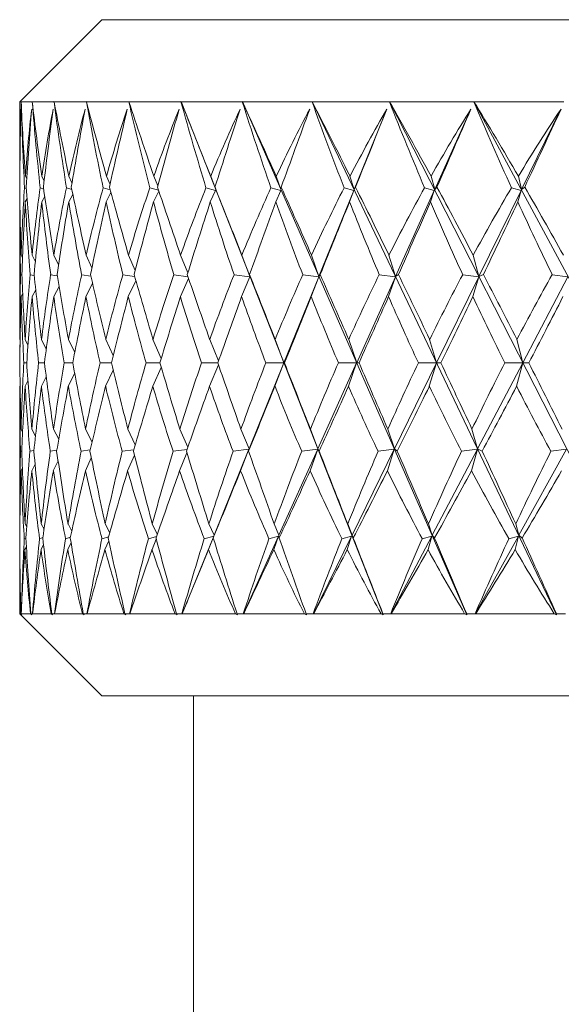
# Model space of a CAD drawing. Header units: inches. Extents: x 1 to 15.9, y 0.2 to 10.7.
# Tile 22 of 26: x 12.9 to 13.7, y 5.5 to 7. Entities that reach past the tile are written whole.
import ezdxf

# ---------------------------------------------------------------- set-up
doc = ezdxf.new("R2010")
doc.units = ezdxf.units.IN
doc.header["$MEASUREMENT"] = 0

msp = doc.modelspace()

# ---------------------------------------------------------------- linework, layer by layer
at = {"color": 7, "linetype": 'Continuous', "lineweight": 15}
for p, q in [((13.0325, 7.0209), (12.9075, 6.8959)), ((13.0325, 7.0209), (15.8125, 7.0209)), ((12.9075, 6.8959), (12.9075, 6.7867)), ((12.9075, 6.8959), (12.9097, 6.8959)), ((12.9098, 6.8961), (12.9097, 6.8959)), ((12.9097, 6.8959), (12.9098, 6.8961)), ((12.9097, 6.8959), (12.9265, 6.8959)), ((12.9265, 6.8959), (12.9266, 6.8961)), ((12.9266, 6.8961), (12.9266, 6.8959)), ((12.9266, 6.8959), (12.9597, 6.8959)), ((12.9597, 6.8959), (12.9599, 6.8961)), ((12.9599, 6.8961), (12.9598, 6.8959)), ((12.9598, 6.8959), (13.009, 6.8959)), ((13.009, 6.8959), (13.0091, 6.8961)), ((13.0091, 6.8961), (13.0091, 6.8959)), ((13.0091, 6.8959), (13.0737, 6.8959)), ((13.0737, 6.8959), (13.0738, 6.8961)), ((13.0738, 6.8961), (13.0739, 6.8959)), ((13.0739, 6.8959), (13.1532, 6.8959)), ((13.1532, 6.8959), (13.1534, 6.8961)), ((13.1534, 6.8961), (13.1534, 6.8959)), ((13.4615, 6.1145), (13.1534, 6.8961)), ((13.1534, 6.8959), (13.2467, 6.8959)), ((13.2467, 6.8959), (13.2468, 6.8961)), ((13.2468, 6.8961), (13.2469, 6.8959)), ((13.589, 6.1145), (13.2468, 6.8961)), ((13.2469, 6.8959), (13.353, 6.8959)), ((13.353, 6.8959), (13.3531, 6.8961)), ((13.3531, 6.8961), (13.3532, 6.8959)), ((13.7257, 6.1145), (13.3531, 6.8961)), ((13.3532, 6.8959), (13.471, 6.8959)), ((13.471, 6.8959), (13.4711, 6.8961)), ((13.4711, 6.8961), (13.4712, 6.8959)), ((13.8699, 6.1145), (13.4711, 6.8961)), ((13.4712, 6.8959), (13.5994, 6.8959)), ((13.5994, 6.8959), (13.5995, 6.8961)), ((13.5995, 6.8961), (13.5997, 6.8959)), ((14.0202, 6.1145), (13.5995, 6.8961)), ((13.5997, 6.8959), (13.7369, 6.8959)), ((13.467, 6.8847), (13.4172, 6.762)), ((13.5951, 6.8847), (13.5399, 6.762)), ((13.7323, 6.8847), (13.6722, 6.762)), ((12.9077, 6.7821), (12.9075, 6.7825)), ((12.9181, 6.7783), (12.9161, 6.7825)), ((12.9446, 6.775), (12.9412, 6.7825)), ((12.9871, 6.7723), (12.9825, 6.7825)), ((13.0451, 6.7698), (13.0396, 6.7825)), ((13.1179, 6.7676), (13.1119, 6.7825)), ((13.2063, 6.762), (13.1985, 6.7825)), ((13.3056, 6.762), (13.2985, 6.7825)), ((13.4172, 6.762), (13.4108, 6.7825)), ((13.5399, 6.762), (13.5343, 6.7825)), ((13.6722, 6.762), (13.6674, 6.7825)), ((13.2051, 6.7659), (13.2063, 6.762)), ((13.306, 6.7659), (13.3056, 6.762)), ((13.4192, 6.7659), (13.4172, 6.762)), ((13.5433, 6.7659), (13.5399, 6.762)), ((13.6771, 6.7659), (13.6722, 6.762)), ((12.9075, 6.7648), (12.9076, 6.7648)), ((12.9148, 6.7648), (12.9175, 6.7639)), ((12.9387, 6.7648), (12.944, 6.763)), ((12.9456, 6.7518), (12.941, 6.7435)), ((12.9788, 6.7648), (12.9868, 6.7623)), ((12.9883, 6.7548), (12.9822, 6.7435)), ((13.0347, 6.7648), (13.0454, 6.7616)), ((13.0465, 6.7575), (13.0392, 6.7435)), ((13.1058, 6.7648), (13.1191, 6.761)), ((13.1195, 6.7599), (13.1114, 6.7435)), ((13.1913, 6.7648), (13.2059, 6.7608)), ((13.2059, 6.7608), (13.1979, 6.7435)), ((13.2903, 6.7648), (13.3052, 6.7608)), ((13.3052, 6.7608), (13.2979, 6.7435)), ((13.4167, 6.7608), (13.3635, 6.6296)), ((13.4018, 6.7648), (13.4167, 6.7608)), ((13.4167, 6.7608), (13.4101, 6.7435)), ((13.5393, 6.7608), (13.4802, 6.6296)), ((13.5244, 6.7648), (13.5393, 6.7608)), ((13.5393, 6.7608), (13.5335, 6.7435)), ((13.6716, 6.7608), (13.6072, 6.6296)), ((13.6568, 6.7648), (13.6716, 6.7608)), ((13.6716, 6.7608), (13.6666, 6.7435)), ((12.9078, 6.744), (12.9075, 6.7435)), ((12.9075, 6.7401), (12.9075, 6.5343)), ((12.9187, 6.7483), (12.916, 6.7435)), ((12.9117, 6.6581), (12.9096, 6.6624)), ((12.9313, 6.6522), (12.9264, 6.6624)), ((12.9666, 6.6473), (12.9595, 6.6624)), ((13.0175, 6.643), (13.0087, 6.6624)), ((13.0834, 6.6391), (13.0733, 6.6624)), ((13.1637, 6.6355), (13.1527, 6.6624)), ((13.2584, 6.6296), (13.2461, 6.6624)), ((13.3635, 6.6296), (13.3523, 6.6624)), ((13.4802, 6.6296), (13.4702, 6.6624)), ((13.6072, 6.6296), (13.5986, 6.6624)), ((12.9087, 6.6325), (12.9108, 6.6321)), ((12.9235, 6.6325), (12.9295, 6.6314)), ((12.9546, 6.6325), (12.9647, 6.6308)), ((13.0019, 6.6325), (13.0159, 6.6303)), ((13.0647, 6.6325), (13.0826, 6.6298)), ((13.1424, 6.6325), (13.164, 6.6294)), ((13.2341, 6.6325), (13.2583, 6.6291)), ((13.2578, 6.6328), (13.2584, 6.6296)), ((13.3388, 6.6325), (13.3633, 6.6291)), ((13.3654, 6.6328), (13.3635, 6.6296)), ((13.4554, 6.6325), (13.48, 6.6291)), ((13.4846, 6.6328), (13.4802, 6.6296)), ((13.5826, 6.6325), (13.607, 6.6291)), ((13.6141, 6.6328), (13.6072, 6.6296)), ((13.719, 6.6325), (13.7429, 6.6291)), ((13.0185, 6.6191), (13.0084, 6.5991)), ((13.0846, 6.6231), (13.073, 6.5991)), ((13.1649, 6.6268), (13.1523, 6.5991)), ((13.2583, 6.6291), (13.2456, 6.5991)), ((13.3633, 6.6291), (13.3102, 6.4982)), ((13.3633, 6.6291), (13.3518, 6.5991)), ((13.48, 6.6291), (13.421, 6.4982)), ((13.48, 6.6291), (13.4697, 6.5991)), ((13.607, 6.6291), (13.5428, 6.4982)), ((13.607, 6.6291), (13.598, 6.5991)), ((13.7429, 6.6291), (13.6742, 6.4982)), ((12.912, 6.6036), (12.9096, 6.5991)), ((12.9319, 6.6096), (12.9263, 6.5991)), ((12.9674, 6.6147), (12.9593, 6.5991)), ((12.9075, 6.5338), (12.9075, 6.5343)), ((12.9081, 6.5327), (12.9075, 6.5338)), ((12.9158, 6.5338), (12.9158, 6.5343)), ((12.9201, 6.5253), (12.9158, 6.5338)), ((12.9407, 6.5338), (12.9406, 6.5343)), ((12.948, 6.5192), (12.9407, 6.5338)), ((12.9817, 6.5338), (12.9816, 6.5343)), ((12.9914, 6.5139), (12.9817, 6.5338)), ((13.0386, 6.5338), (13.0385, 6.5343)), ((13.05, 6.5093), (13.0386, 6.5338)), ((13.1106, 6.5338), (13.1105, 6.5343)), ((13.1233, 6.505), (13.1106, 6.5338)), ((13.197, 6.5338), (13.1968, 6.5343)), ((13.2105, 6.5011), (13.197, 6.5338)), ((13.2968, 6.5338), (13.2966, 6.5343)), ((13.3102, 6.4982), (13.2968, 6.5338)), ((13.409, 6.5338), (13.4088, 6.5343)), ((13.421, 6.4982), (13.409, 6.5338)), ((13.5322, 6.5338), (13.532, 6.5343)), ((13.5428, 6.4982), (13.5322, 6.5338)), ((13.6652, 6.5338), (13.665, 6.5343)), ((13.6742, 6.4982), (13.6652, 6.5338)), ((12.9181, 6.4981), (12.9137, 6.4981)), ((12.9451, 6.498), (12.9363, 6.4981)), ((12.9883, 6.498), (12.9752, 6.4981)), ((13.0472, 6.498), (13.03, 6.4981)), ((13.1212, 6.498), (13.1, 6.4981)), ((13.2094, 6.498), (13.1845, 6.4981)), ((13.2104, 6.4952), (13.1966, 6.4624)), ((13.257, 6.3671), (13.3101, 6.498)), ((13.3101, 6.498), (13.2826, 6.4981)), ((13.3101, 6.498), (13.2964, 6.4624)), ((13.3102, 6.4982), (13.3109, 6.4981)), ((13.3619, 6.3671), (13.4209, 6.498)), ((13.4209, 6.498), (13.3931, 6.4981)), ((13.4209, 6.498), (13.4085, 6.4624)), ((13.421, 6.4982), (13.4246, 6.4981)), ((13.4785, 6.3671), (13.5426, 6.498)), ((13.5426, 6.498), (13.515, 6.4981)), ((13.5426, 6.498), (13.5317, 6.4624)), ((13.5428, 6.4982), (13.5492, 6.4981)), ((13.6053, 6.3671), (13.674, 6.498)), ((13.674, 6.498), (13.6467, 6.4981)), ((13.674, 6.498), (13.6647, 6.4624)), ((13.6742, 6.4982), (13.6834, 6.4981)), ((12.9913, 6.4823), (12.9815, 6.4624)), ((13.0499, 6.487), (13.0383, 6.4624)), ((13.1232, 6.4912), (13.1103, 6.4624)), ((12.9201, 6.4709), (12.9158, 6.4624)), ((12.9479, 6.477), (12.9405, 6.4624)), ((12.908, 6.4635), (12.9075, 6.4624)), ((12.9075, 6.4624), (12.9075, 6.4619)), ((12.9075, 6.4619), (12.9075, 6.2561)), ((12.9158, 6.4624), (12.9158, 6.4619)), ((12.9405, 6.4624), (12.9406, 6.4619)), ((12.9815, 6.4624), (12.9816, 6.4619)), ((13.0383, 6.4624), (13.0385, 6.4619)), ((13.1103, 6.4624), (13.1105, 6.4619)), ((13.1966, 6.4624), (13.1968, 6.4619)), ((13.2964, 6.4624), (13.2966, 6.4619)), ((13.4085, 6.4624), (13.4088, 6.4619)), ((13.5317, 6.4624), (13.532, 6.4619)), ((13.6647, 6.4624), (13.665, 6.4619)), ((12.9095, 6.3971), (12.9119, 6.3927)), ((12.926, 6.3971), (12.9315, 6.3867)), ((12.9589, 6.3971), (12.9669, 6.3817)), ((13.0078, 6.3971), (13.0177, 6.3773)), ((13.0722, 6.3971), (13.0836, 6.3733)), ((13.1515, 6.3971), (13.1637, 6.3697)), ((13.2446, 6.3971), (13.257, 6.3671)), ((13.3507, 6.3971), (13.3619, 6.3671)), ((13.4684, 6.3971), (13.4785, 6.3671)), ((13.5967, 6.3971), (13.6053, 6.3671)), ((12.9106, 6.3638), (12.9086, 6.3634)), ((12.9291, 6.3644), (12.9231, 6.3634)), ((12.964, 6.365), (12.9541, 6.3634)), ((13.015, 6.3655), (13.0011, 6.3634)), ((13.0814, 6.3659), (13.0637, 6.3634)), ((13.1625, 6.3663), (13.1412, 6.3634)), ((13.1511, 6.3338), (13.1624, 6.3611)), ((13.2036, 6.2354), (13.2568, 6.3666)), ((13.2568, 6.3666), (13.2327, 6.3634)), ((13.2442, 6.3338), (13.2568, 6.3666)), ((13.257, 6.3671), (13.2563, 6.3637)), ((13.3026, 6.2354), (13.3617, 6.3666)), ((13.3617, 6.3666), (13.3372, 6.3634)), ((13.3502, 6.3338), (13.3617, 6.3666)), ((13.3619, 6.3671), (13.3638, 6.3637)), ((13.4139, 6.2354), (13.4782, 6.3666)), ((13.4782, 6.3666), (13.4537, 6.3634)), ((13.4679, 6.3338), (13.4782, 6.3666)), ((13.4785, 6.3671), (13.4829, 6.3637)), ((13.5362, 6.2354), (13.6051, 6.3666)), ((13.6051, 6.3666), (13.5807, 6.3634)), ((13.5961, 6.3338), (13.6051, 6.3666)), ((13.6053, 6.3671), (13.6122, 6.3637)), ((13.6682, 6.2354), (13.7409, 6.3666)), ((13.7409, 6.3666), (13.717, 6.3634)), ((12.9587, 6.3338), (12.966, 6.349)), ((13.0076, 6.3338), (13.0166, 6.3534)), ((13.0719, 6.3338), (13.0823, 6.3574)), ((12.9095, 6.3338), (12.9116, 6.338)), ((12.9259, 6.3338), (12.9309, 6.344)), ((12.9075, 6.2527), (12.9077, 6.2524)), ((12.9156, 6.2527), (12.9181, 6.2482)), ((12.9402, 6.2527), (12.9446, 6.2448)), ((12.9811, 6.2527), (12.9869, 6.2419)), ((13.0377, 6.2527), (13.0446, 6.2394)), ((13.1095, 6.2527), (13.1172, 6.237)), ((13.1957, 6.2527), (13.2036, 6.2354)), ((13.2954, 6.2527), (13.3026, 6.2354)), ((13.4074, 6.2527), (13.4139, 6.2354)), ((13.5305, 6.2527), (13.5362, 6.2354)), ((13.6634, 6.2527), (13.6682, 6.2354)), ((12.9168, 6.2312), (12.9144, 6.2303)), ((12.9427, 6.2319), (12.9378, 6.2303)), ((12.9848, 6.2326), (12.9774, 6.2303)), ((13.0429, 6.2332), (13.0329, 6.2303)), ((13.0373, 6.2137), (13.0432, 6.2272)), ((13.116, 6.2338), (13.1035, 6.2303)), ((13.1091, 6.2137), (13.1156, 6.2296)), ((13.155, 6.1156), (13.2031, 6.2342)), ((13.2031, 6.2342), (13.1887, 6.2303)), ((13.1952, 6.2137), (13.2031, 6.2342)), ((13.2036, 6.2354), (13.2024, 6.2313)), ((13.2486, 6.1156), (13.3021, 6.2342)), ((13.3021, 6.2342), (13.2873, 6.2303)), ((13.2947, 6.2137), (13.3021, 6.2342)), ((13.3026, 6.2354), (13.3029, 6.2313)), ((13.3551, 6.1156), (13.4133, 6.2342)), ((13.4133, 6.2342), (13.3984, 6.2303)), ((13.4067, 6.2137), (13.4133, 6.2342)), ((13.4139, 6.2354), (13.4158, 6.2313)), ((13.4732, 6.1156), (13.5355, 6.2342)), ((13.5355, 6.2342), (13.5208, 6.2303)), ((13.5297, 6.2137), (13.5355, 6.2342)), ((13.5362, 6.2354), (13.5396, 6.2313)), ((13.6018, 6.1156), (13.6675, 6.2342)), ((13.6675, 6.2342), (13.6529, 6.2303)), ((13.6625, 6.2137), (13.6675, 6.2342)), ((13.6682, 6.2354), (13.6732, 6.2313)), ((12.9075, 6.2137), (12.9076, 6.2139)), ((12.9155, 6.2137), (12.9176, 6.2181)), ((12.94, 6.2137), (12.9437, 6.2216)), ((12.9808, 6.2137), (12.9857, 6.2246)), ((12.9075, 6.2095), (12.9075, 6.1159)), ((12.9075, 6.1159), (13.0325, 5.9909)), ((12.9075, 6.1159), (12.9089, 6.1159)), ((12.9091, 6.1159), (12.9104, 6.1145)), ((12.9091, 6.1159), (12.9098, 6.1159)), ((12.9102, 6.1156), (12.9098, 6.1159)), ((12.9099, 6.1159), (12.924, 6.1159)), ((12.9245, 6.1159), (12.9259, 6.1145)), ((12.9245, 6.1159), (12.9269, 6.1159)), ((12.9273, 6.1156), (12.9269, 6.1159)), ((12.9271, 6.1159), (12.9555, 6.1159)), ((12.9565, 6.1159), (12.9577, 6.1145)), ((12.9565, 6.1159), (12.9604, 6.1159)), ((12.9608, 6.1156), (12.9604, 6.1159)), ((12.9607, 6.1159), (13.0031, 6.1159)), ((13.0044, 6.1159), (13.0056, 6.1145)), ((13.0044, 6.1159), (13.0099, 6.1159)), ((13.0103, 6.1156), (13.0099, 6.1159)), ((13.0103, 6.1159), (13.0662, 6.1159)), ((13.0679, 6.1159), (13.069, 6.1145)), ((13.0679, 6.1159), (13.0749, 6.1159)), ((13.0753, 6.1156), (13.0749, 6.1159)), ((13.0753, 6.1159), (13.1443, 6.1159)), ((13.1463, 6.1159), (13.1472, 6.1145)), ((13.1463, 6.1159), (13.1546, 6.1159)), ((13.155, 6.1156), (13.1546, 6.1159)), ((13.1552, 6.1159), (13.2363, 6.1159)), ((13.2386, 6.1159), (13.2394, 6.1145)), ((13.2386, 6.1159), (13.2482, 6.1159)), ((13.2486, 6.1156), (13.2482, 6.1159)), ((13.2489, 6.1159), (13.3413, 6.1159)), ((13.3439, 6.1159), (13.3445, 6.1145)), ((13.3439, 6.1159), (13.3547, 6.1159)), ((13.3551, 6.1156), (13.3547, 6.1159)), ((13.3554, 6.1159), (13.4581, 6.1159)), ((13.461, 6.1159), (13.4615, 6.1145)), ((13.461, 6.1159), (13.4729, 6.1159)), ((13.4732, 6.1156), (13.4729, 6.1159)), ((13.4737, 6.1159), (13.5855, 6.1159)), ((13.5887, 6.1159), (13.589, 6.1145)), ((13.5887, 6.1159), (13.6015, 6.1159)), ((13.6018, 6.1156), (13.6015, 6.1159)), ((13.6024, 6.1159), (13.7221, 6.1159)), ((13.7254, 6.1159), (13.7257, 6.1145)), ((13.7254, 6.1159), (13.7391, 6.1159)), ((13.0325, 5.9909), (15.8125, 5.9909)), ((13.1725, 5.9909), (13.1725, 4.8609))]:
    msp.add_line(p, q, dxfattribs=at)
for centre, major_axis, ratio, start_param, end_param in [((14.4225, 9.446), (1.0034, 3.9281), 0.288966, 2.348656, 2.393183), ((14.4225, 3.5502), (-1.368, 3.9323), 0.165558, 0.49837, 0.550763), ((14.4225, 9.446), (0.8746, 3.9292), 0.314828, 2.344945, 2.389472), ((14.4225, 3.5502), (-1.4235, 3.9344), 0.131802, 0.50825, 0.560644), ((14.4225, 9.446), (0.7309, 3.9311), 0.337572, 2.33766, 2.382187), ((14.4225, 3.5502), (-1.4656, 3.9362), 0.097459, 0.519629, 0.572023), ((14.4225, 9.446), (0.5731, 3.9335), 0.35653, 2.326876, 2.371403), ((14.4225, 3.5502), (-1.4947, 3.9377), 0.062721, 0.532098, 0.584491), ((14.4225, 9.446), (0.4031, 3.936), 0.371036, 2.312957, 2.357484), ((14.4225, 3.5502), (-1.5111, 3.9386), 0.027745, 0.545258, 0.597651), ((14.4225, 9.446), (0.2237, 3.9379), 0.380504, 2.296592, 2.341119), ((14.4225, 3.5502), (-1.5147, 3.9388), 0.007332, 5.672071, 5.724464), ((14.4225, 9.446), (0.0389, 3.9388), 0.384508, 2.278776, 2.323302), ((14.4225, 3.5502), (-1.5058, 3.9383), 0.042383, 5.658687, 5.71108), ((14.4225, 9.446), (-0.1469, 3.9384), 0.382859, 2.260699, 2.305225), ((14.4225, 3.5502), (-1.4841, 3.9372), 0.077277, 5.645769, 5.698162), ((14.4225, 9.446), (-0.3291, 3.9369), 0.375635, 2.243592, 2.288119), ((14.4225, 3.5502), (-1.4496, 3.9355), 0.111871, 5.633707, 5.6861), ((14.4225, 9.446), (-0.5034, 3.9346), 0.363171, 2.228548, 2.273075), ((14.4225, 3.5502), (-1.4019, 3.9335), 0.145994, 5.622904, 5.675297), ((14.4225, 9.385), (1.1243, 3.8332), 0.264927, 2.356353, 2.397771), ((14.4225, 3.6112), (-1.3037, 3.8358), 0.201184, 0.483833, 0.532593), ((14.4225, 3.6112), (-1.2214, 3.8341), 0.233785, 0.47777, 0.52653), ((14.4225, 9.385), (1.2214, 3.8341), 0.233785, 2.353143, 2.394561), ((14.4225, 3.6112), (-1.1243, 3.8332), 0.264927, 0.47456, 0.52332), ((14.4225, 9.385), (1.3037, 3.8358), 0.201184, 2.34708, 2.388498), ((14.4225, 3.6112), (-1.0119, 3.8332), 0.294147, 0.474613, 0.523373), ((14.4225, 9.385), (1.3719, 3.8379), 0.167499, 2.338608, 2.380026), ((14.4225, 3.6112), (-0.884, 3.8342), 0.320883, 0.478259, 0.52702), ((14.4225, 9.385), (1.4263, 3.84), 0.133026, 2.328175, 2.369593), ((14.4225, 3.6112), (-0.7408, 3.8362), 0.34449, 0.485684, 0.534445), ((14.4225, 9.385), (1.4675, 3.842), 0.097998, 2.316219, 2.357637), ((14.4225, 3.6112), (-0.583, 3.8389), 0.364257, 0.496843, 0.545604), ((14.4225, 9.385), (1.4958, 3.8436), 0.062599, 2.303163, 2.344581), ((14.4225, 3.6112), (-0.4125, 3.8415), 0.379474, 0.511382, 0.560142), ((14.4225, 9.385), (1.5114, 3.8445), 0.026981, 2.289413, 2.330831), ((14.4225, 3.6112), (-0.2321, 3.8437), 0.389501, 0.528587, 0.577348), ((14.4225, 9.385), (1.5146, 3.8447), 0.008729, 3.9664, 4.007818), ((14.4225, 3.6112), (-0.0459, 3.8447), 0.39387, 0.547406, 0.596166), ((14.4225, 9.385), (1.5054, 3.8441), 0.044409, 3.98035, 4.021768), ((14.4225, 3.6112), (0.1416, 3.8443), 0.392363, 0.566554, 0.615314), ((14.4225, 9.385), (1.4835, 3.8429), 0.079937, 3.99381, 4.035229), ((14.4225, 3.5502), (-1.2987, 3.9304), 0.19849, 0.540943, 0.542803), ((14.4225, 9.446), (1.1168, 3.9281), 0.260608, 2.387446, 2.393465), ((14.4225, 3.5502), (-1.2987, 3.9304), 0.19849, 0.550145, 0.594294), ((14.4225, 3.5502), (-1.368, 3.9323), 0.165558, 0.558105, 0.602255), ((14.4225, 3.5502), (-1.4235, 3.9344), 0.131802, 0.567986, 0.612135), ((14.4225, 3.5502), (-1.4656, 3.9362), 0.097459, 0.579365, 0.623514), ((14.4225, 3.5502), (-1.4947, 3.9377), 0.062721, 0.591833, 0.635982), ((14.4225, 3.5502), (-1.5111, 3.9386), 0.027745, 0.604993, 0.649142), ((14.4225, 3.5502), (-1.5147, 3.9388), 0.007332, 5.620579, 5.664729), ((14.4225, 3.5502), (-1.5058, 3.9383), 0.042383, 5.607196, 5.651345), ((14.4225, 3.5502), (-1.4841, 3.9372), 0.077277, 5.594277, 5.638427), ((14.4225, 3.5502), (-1.4496, 3.9355), 0.111871, 5.582215, 5.626365), ((14.4225, 3.5502), (-1.4019, 3.9335), 0.145994, 5.571412, 5.615561), ((14.4225, 3.6112), (-1.3037, 3.8358), 0.201184, 0.540667, 0.550165), ((14.4225, 3.6112), (-1.2214, 3.8341), 0.233785, 0.534604, 0.579759), ((14.4225, 3.6112), (-1.1243, 3.8332), 0.264927, 0.531394, 0.576548), ((14.4225, 3.6112), (-1.0119, 3.8332), 0.294147, 0.531446, 0.576601), ((14.4225, 3.6112), (-0.884, 3.8342), 0.320883, 0.535093, 0.580248), ((14.4225, 3.6112), (-0.7408, 3.8362), 0.34449, 0.542518, 0.587673), ((14.4225, 3.6112), (-0.583, 3.8389), 0.364257, 0.553677, 0.598832), ((14.4225, 3.6112), (-0.4125, 3.8415), 0.379474, 0.568216, 0.613371), ((14.4225, 3.6112), (-0.2321, 3.8437), 0.389501, 0.585421, 0.630576), ((14.4225, 3.6112), (-0.0459, 3.8447), 0.39387, 0.604239, 0.649394), ((14.4225, 3.6112), (0.1416, 3.8443), 0.392363, 0.623387, 0.668542), ((14.4225, 9.446), (1.1168, 3.9281), 0.260608, 2.400894, 2.44037), ((14.4225, 9.385), (1.1243, 3.8332), 0.264927, 2.405759, 2.406973), ((14.4225, 9.385), (1.2214, 3.8341), 0.233785, 2.402548, 2.442966), ((14.4225, 9.446), (1.0034, 3.9281), 0.288966, 2.400611, 2.440088), ((14.4225, 9.385), (1.3037, 3.8358), 0.201184, 2.396486, 2.436903), ((14.4225, 9.446), (0.8746, 3.9292), 0.314828, 2.3969, 2.436377), ((14.4225, 9.385), (1.3719, 3.8379), 0.167499, 2.388014, 2.428431), ((14.4225, 9.446), (0.7309, 3.9311), 0.337572, 2.389615, 2.429092), ((14.4225, 9.385), (1.4263, 3.84), 0.133026, 2.377581, 2.417999), ((14.4225, 9.446), (0.5731, 3.9335), 0.35653, 2.378831, 2.418308), ((14.4225, 9.385), (1.4675, 3.842), 0.097998, 2.365625, 2.406043), ((14.4225, 9.446), (0.4031, 3.936), 0.371036, 2.364912, 2.404388), ((14.4225, 9.385), (1.4958, 3.8436), 0.062599, 2.352568, 2.392986), ((14.4225, 9.446), (0.2237, 3.9379), 0.380504, 2.348547, 2.388024), ((14.4225, 9.385), (1.5114, 3.8445), 0.026981, 2.338819, 2.379237), ((14.4225, 9.446), (0.0389, 3.9388), 0.384508, 2.330731, 2.370207), ((14.4225, 9.385), (1.5146, 3.8447), 0.008729, 3.917994, 3.958412), ((14.4225, 9.446), (-0.1469, 3.9384), 0.382859, 2.312654, 2.35213), ((14.4225, 9.385), (1.5054, 3.8441), 0.044409, 3.931944, 3.972362), ((14.4225, 9.446), (-0.3291, 3.9369), 0.375635, 2.295547, 2.335023), ((14.4225, 9.385), (1.4835, 3.8429), 0.079937, 3.945405, 3.985823), ((14.4225, 9.446), (-0.5034, 3.9346), 0.363171, 2.280503, 2.319979), ((14.4225, 3.6112), (-1.2214, 3.8341), 0.233785, 0.592419, 0.632909), ((14.4225, 3.5502), (-1.2987, 3.9304), 0.19849, 0.606459, 0.645663), ((14.4225, 3.6112), (-1.1243, 3.8332), 0.264927, 0.589208, 0.629699), ((14.4225, 3.5502), (-1.368, 3.9323), 0.165558, 0.61442, 0.653623), ((14.4225, 3.6112), (-1.0119, 3.8332), 0.294147, 0.589261, 0.629752), ((14.4225, 3.5502), (-1.4235, 3.9344), 0.131802, 0.6243, 0.663503), ((14.4225, 3.6112), (-0.884, 3.8342), 0.320883, 0.592908, 0.633399), ((14.4225, 3.5502), (-1.4656, 3.9362), 0.097459, 0.635679, 0.674882), ((14.4225, 3.6112), (-0.7408, 3.8362), 0.34449, 0.600333, 0.640824), ((14.4225, 3.5502), (-1.4947, 3.9377), 0.062721, 0.648147, 0.687351), ((14.4225, 3.6112), (-0.583, 3.8389), 0.364257, 0.611492, 0.651983), ((14.4225, 3.5502), (-1.5111, 3.9386), 0.027745, 0.661307, 0.700511), ((14.4225, 3.6112), (-0.4125, 3.8415), 0.379474, 0.626031, 0.666521), ((14.4225, 3.5502), (-1.5147, 3.9388), 0.007332, 5.569211, 5.608414), ((14.4225, 3.6112), (-0.2321, 3.8437), 0.389501, 0.643236, 0.683726), ((14.4225, 3.5502), (-1.5058, 3.9383), 0.042383, 5.555827, 5.595031), ((14.4225, 3.6112), (-0.0459, 3.8447), 0.39387, 0.662054, 0.702545), ((14.4225, 3.5502), (-1.4841, 3.9372), 0.077277, 5.542909, 5.582112), ((14.4225, 3.6112), (0.1416, 3.8443), 0.392363, 0.681202, 0.721693), ((14.4225, 3.5502), (-1.4496, 3.9355), 0.111871, 5.530847, 5.57005), ((14.4225, 3.6112), (0.3253, 3.8427), 0.385057, 0.699345, 0.739836), ((14.4225, 9.385), (1.2214, 3.8341), 0.233785, 2.455593, 2.494515), ((14.4225, 9.446), (1.1168, 3.9281), 0.260608, 2.452569, 2.490431), ((14.4225, 9.385), (1.3037, 3.8358), 0.201184, 2.44953, 2.488452), ((14.4225, 9.446), (1.0034, 3.9281), 0.288966, 2.452286, 2.490148), ((14.4225, 9.385), (1.3719, 3.8379), 0.167499, 2.441058, 2.47998), ((14.4225, 9.446), (0.8746, 3.9292), 0.314828, 2.448575, 2.486437), ((14.4225, 9.385), (1.4263, 3.84), 0.133026, 2.430625, 2.469547), ((14.4225, 9.446), (0.7309, 3.9311), 0.337572, 2.441291, 2.479152), ((14.4225, 9.385), (1.4675, 3.842), 0.097998, 2.418669, 2.457591), ((14.4225, 9.446), (0.5731, 3.9335), 0.35653, 2.430507, 2.468368), ((14.4225, 9.385), (1.4958, 3.8436), 0.062599, 2.405612, 2.444534), ((14.4225, 9.446), (0.4031, 3.936), 0.371036, 2.416587, 2.454449), ((14.4225, 9.385), (1.5114, 3.8445), 0.026981, 2.391863, 2.430785), ((14.4225, 9.446), (0.2237, 3.9379), 0.380504, 2.400223, 2.438084), ((14.4225, 9.385), (1.5146, 3.8447), 0.008729, 3.866446, 3.905368), ((14.4225, 9.446), (0.0389, 3.9388), 0.384508, 2.382406, 2.420267), ((14.4225, 9.385), (1.5054, 3.8441), 0.044409, 3.880396, 3.919318), ((14.4225, 9.446), (-0.1469, 3.9384), 0.382859, 2.364329, 2.402191), ((14.4225, 9.385), (1.4835, 3.8429), 0.079937, 3.893857, 3.932779), ((14.4225, 9.446), (-0.3291, 3.9369), 0.375635, 2.347222, 2.385084), ((14.4225, 9.385), (1.449, 3.8411), 0.115175, 3.906427, 3.945349), ((14.4225, 9.446), (1.2151, 3.9289), 0.230297, 2.474428, 2.487577), ((14.4225, 3.5502), (-1.2151, 3.9289), 0.230297, 0.654016, 0.691878), ((14.4225, 3.6112), (-1.1243, 3.8332), 0.264927, 0.643868, 0.68279), ((14.4225, 3.5502), (-1.2987, 3.9304), 0.19849, 0.659631, 0.697492), ((14.4225, 3.6112), (-1.0119, 3.8332), 0.294147, 0.643921, 0.682843), ((14.4225, 3.5502), (-1.368, 3.9323), 0.165558, 0.667591, 0.705453), ((14.4225, 3.6112), (-0.884, 3.8342), 0.320883, 0.647568, 0.686489), ((14.4225, 3.5502), (-1.4235, 3.9344), 0.131802, 0.677472, 0.715333), ((14.4225, 3.6112), (-0.7408, 3.8362), 0.34449, 0.654993, 0.693914), ((14.4225, 3.5502), (-1.4656, 3.9362), 0.097459, 0.688851, 0.726712), ((14.4225, 3.6112), (-0.583, 3.8389), 0.364257, 0.666151, 0.705073), ((14.4225, 3.5502), (-1.4947, 3.9377), 0.062721, 0.701319, 0.73918), ((14.4225, 3.6112), (-0.4125, 3.8415), 0.379474, 0.68069, 0.719612), ((14.4225, 3.5502), (-1.5111, 3.9386), 0.027745, 0.714479, 0.75234), ((14.4225, 3.6112), (-0.2321, 3.8437), 0.389501, 0.697895, 0.736817), ((14.4225, 3.5502), (-1.5147, 3.9388), 0.007332, 5.517381, 5.555243), ((14.4225, 3.6112), (-0.0459, 3.8447), 0.39387, 0.716714, 0.755636), ((14.4225, 3.5502), (-1.5058, 3.9383), 0.042383, 5.503998, 5.541859), ((14.4225, 3.6112), (0.1416, 3.8443), 0.392363, 0.735862, 0.774784), ((14.4225, 3.5502), (-1.4841, 3.9372), 0.077277, 5.491079, 5.528941), ((14.4225, 3.6112), (0.3253, 3.8427), 0.385057, 0.754005, 0.792927), ((14.4225, 3.5502), (-1.4496, 3.9355), 0.111871, 5.479017, 5.516879), ((14.4225, 9.446), (1.2151, 3.9289), 0.230297, 2.501545, 2.540748), ((14.4225, 9.385), (1.3037, 3.8358), 0.201184, 2.502621, 2.543111), ((14.4225, 9.446), (1.1168, 3.9281), 0.260608, 2.504399, 2.543602), ((14.4225, 9.385), (1.3719, 3.8379), 0.167499, 2.494149, 2.534639), ((14.4225, 9.446), (1.0034, 3.9281), 0.288966, 2.504116, 2.543319), ((14.4225, 9.385), (1.4263, 3.84), 0.133026, 2.483716, 2.524206), ((14.4225, 9.446), (0.8746, 3.9292), 0.314828, 2.500405, 2.539608), ((14.4225, 9.385), (1.4675, 3.842), 0.097998, 2.47176, 2.51225), ((14.4225, 9.446), (0.7309, 3.9311), 0.337572, 2.49312, 2.532324), ((14.4225, 9.385), (1.4958, 3.8436), 0.062599, 2.458703, 2.499194), ((14.4225, 9.446), (0.5731, 3.9335), 0.35653, 2.482336, 2.52154), ((14.4225, 9.385), (1.5114, 3.8445), 0.026981, 2.444954, 2.485444), ((14.4225, 9.446), (0.4031, 3.936), 0.371036, 2.468417, 2.50762), ((14.4225, 9.385), (1.5146, 3.8447), 0.008729, 3.811787, 3.852277), ((14.4225, 9.446), (0.2237, 3.9379), 0.380504, 2.452053, 2.491256), ((14.4225, 9.385), (1.5054, 3.8441), 0.044409, 3.825737, 3.866227), ((14.4225, 9.446), (0.0389, 3.9388), 0.384508, 2.434236, 2.473439), ((14.4225, 9.385), (1.4835, 3.8429), 0.079937, 3.839197, 3.879688), ((14.4225, 9.446), (-0.1469, 3.9384), 0.382859, 2.416159, 2.455362), ((14.4225, 9.385), (1.449, 3.8411), 0.115175, 3.851768, 3.892258), ((14.4225, 9.446), (-0.3291, 3.9369), 0.375635, 2.399052, 2.438255), ((14.4225, 3.6112), (-1.1243, 3.8332), 0.264927, 0.695416, 0.735834), ((14.4225, 3.5502), (-1.2151, 3.9289), 0.230297, 0.704076, 0.743553), ((14.4225, 3.6112), (-1.0119, 3.8332), 0.294147, 0.695469, 0.735887), ((14.4225, 3.5502), (-1.2987, 3.9304), 0.19849, 0.709691, 0.749168), ((14.4225, 3.6112), (-0.884, 3.8342), 0.320883, 0.699116, 0.739534), ((14.4225, 3.5502), (-1.368, 3.9323), 0.165558, 0.717652, 0.757128), ((14.4225, 3.6112), (-0.7408, 3.8362), 0.34449, 0.706541, 0.746959), ((14.4225, 3.5502), (-1.4235, 3.9344), 0.131802, 0.727532, 0.767009), ((14.4225, 3.6112), (-0.583, 3.8389), 0.364257, 0.7177, 0.758118), ((14.4225, 3.5502), (-1.4656, 3.9362), 0.097459, 0.738911, 0.778388), ((14.4225, 3.6112), (-0.4125, 3.8415), 0.379474, 0.732238, 0.772656), ((14.4225, 3.5502), (-1.4947, 3.9377), 0.062721, 0.751379, 0.790856), ((14.4225, 3.6112), (-0.2321, 3.8437), 0.389501, 0.749444, 0.789862), ((14.4225, 3.5502), (-1.5111, 3.9386), 0.027745, 0.764539, 0.804016), ((14.4225, 3.6112), (-0.0459, 3.8447), 0.39387, 0.768262, 0.80868), ((14.4225, 3.5502), (-1.5147, 3.9388), 0.007332, 5.465706, 5.505182), ((14.4225, 3.6112), (0.1416, 3.8443), 0.392363, 0.78741, 0.827828), ((14.4225, 3.5502), (-1.5058, 3.9383), 0.042383, 5.452322, 5.491799), ((14.4225, 3.6112), (0.3253, 3.8427), 0.385057, 0.805553, 0.845971), ((14.4225, 3.5502), (-1.4841, 3.9372), 0.077277, 5.439404, 5.47888), ((14.4225, 3.6112), (0.5011, 3.8402), 0.372306, 0.821507, 0.861925), ((14.4225, 9.385), (1.3037, 3.8358), 0.201184, 2.555771, 2.600926), ((14.4225, 9.446), (1.2151, 3.9289), 0.230297, 2.552913, 2.597062), ((14.4225, 9.385), (1.3719, 3.8379), 0.167499, 2.547299, 2.592454), ((14.4225, 9.446), (1.1168, 3.9281), 0.260608, 2.555767, 2.599916), ((14.4225, 9.385), (1.4263, 3.84), 0.133026, 2.536866, 2.582021), ((14.4225, 9.446), (1.0034, 3.9281), 0.288966, 2.555484, 2.599634), ((14.4225, 9.385), (1.4675, 3.842), 0.097998, 2.52491, 2.570065), ((14.4225, 9.446), (0.8746, 3.9292), 0.314828, 2.551773, 2.595923), ((14.4225, 9.385), (1.4958, 3.8436), 0.062599, 2.511854, 2.557009), ((14.4225, 9.446), (0.7309, 3.9311), 0.337572, 2.544489, 2.588638), ((14.4225, 9.385), (1.5114, 3.8445), 0.026981, 2.498104, 2.543259), ((14.4225, 9.446), (0.5731, 3.9335), 0.35653, 2.533705, 2.577854), ((14.4225, 9.385), (1.5146, 3.8447), 0.008729, 3.753972, 3.799126), ((14.4225, 9.446), (0.4031, 3.936), 0.371036, 2.519785, 2.563935), ((14.4225, 9.385), (1.5054, 3.8441), 0.044409, 3.767922, 3.813076), ((14.4225, 9.446), (0.2237, 3.9379), 0.380504, 2.503421, 2.54757), ((14.4225, 9.385), (1.4835, 3.8429), 0.079937, 3.781383, 3.826537), ((14.4225, 9.446), (0.0389, 3.9388), 0.384508, 2.485604, 2.529753), ((14.4225, 9.385), (1.449, 3.8411), 0.115175, 3.793953, 3.839108), ((14.4225, 9.446), (-0.1469, 3.9384), 0.382859, 2.467527, 2.511676), ((14.4225, 9.385), (1.4014, 3.839), 0.149958, 3.805218, 3.850373), ((14.4225, 3.5502), (-1.1168, 3.9281), 0.260608, 0.748127, 0.787412), ((14.4225, 3.6112), (-1.0119, 3.8332), 0.294147, 0.743874, 0.783773), ((14.4225, 3.5502), (-1.2151, 3.9289), 0.230297, 0.750981, 0.790266), ((14.4225, 3.6112), (-0.884, 3.8342), 0.320883, 0.747521, 0.78742), ((14.4225, 3.5502), (-1.2987, 3.9304), 0.19849, 0.756596, 0.795881), ((14.4225, 3.6112), (-0.7408, 3.8362), 0.34449, 0.754946, 0.794845), ((14.4225, 3.5502), (-1.368, 3.9323), 0.165558, 0.764557, 0.803841), ((14.4225, 3.6112), (-0.583, 3.8389), 0.364257, 0.766105, 0.806004), ((14.4225, 3.5502), (-1.4235, 3.9344), 0.131802, 0.774437, 0.813721), ((14.4225, 3.6112), (-0.4125, 3.8415), 0.379474, 0.780644, 0.820543), ((14.4225, 3.5502), (-1.4656, 3.9362), 0.097459, 0.785816, 0.8251), ((14.4225, 3.6112), (-0.2321, 3.8437), 0.389501, 0.797849, 0.837748), ((14.4225, 3.5502), (-1.4947, 3.9377), 0.062721, 0.798284, 0.837569), ((14.4225, 3.6112), (-0.0459, 3.8447), 0.39387, 0.816667, 0.856566), ((14.4225, 3.5502), (-1.5111, 3.9386), 0.027745, 0.811444, 0.850729), ((14.4225, 3.6112), (0.1416, 3.8443), 0.392363, 0.835815, 0.875714), ((14.4225, 3.5502), (-1.5147, 3.9388), 0.007332, 5.418993, 5.458278), ((14.4225, 3.6112), (0.3253, 3.8427), 0.385057, 0.853958, 0.893857), ((14.4225, 3.5502), (-1.5058, 3.9383), 0.042383, 5.405609, 5.444894), ((14.4225, 3.6112), (0.5011, 3.8402), 0.372306, 0.869912, 0.909811), ((14.4225, 3.5502), (-1.4841, 3.9372), 0.077277, 5.392691, 5.431975), ((14.4225, 9.446), (1.2987, 3.9304), 0.19849, 2.59879, 2.643674), ((14.4225, 9.385), (1.3719, 3.8379), 0.167499, 2.600528, 2.647093), ((14.4225, 9.446), (1.2151, 3.9289), 0.230297, 2.604405, 2.649289), ((14.4225, 9.385), (1.4263, 3.84), 0.133026, 2.590095, 2.63666), ((14.4225, 9.446), (1.1168, 3.9281), 0.260608, 2.607259, 2.652143), ((14.4225, 9.385), (1.4675, 3.842), 0.097998, 2.578139, 2.624704), ((14.4225, 9.446), (1.0034, 3.9281), 0.288966, 2.606976, 2.65186), ((14.4225, 9.385), (1.4958, 3.8436), 0.062599, 2.565082, 2.611647), ((14.4225, 9.446), (0.8746, 3.9292), 0.314828, 2.603265, 2.648149), ((14.4225, 9.385), (1.5114, 3.8445), 0.026981, 2.551333, 2.597898), ((14.4225, 9.446), (0.7309, 3.9311), 0.337572, 2.59598, 2.640865), ((14.4225, 9.385), (1.5146, 3.8447), 0.008729, 3.699333, 3.745898), ((14.4225, 9.446), (0.5731, 3.9335), 0.35653, 2.585196, 2.630081), ((14.4225, 9.385), (1.5054, 3.8441), 0.044409, 3.713283, 3.759848), ((14.4225, 9.446), (0.4031, 3.936), 0.371036, 2.571277, 2.616161), ((14.4225, 9.385), (1.4835, 3.8429), 0.079937, 3.726744, 3.773309), ((14.4225, 9.446), (0.2237, 3.9379), 0.380504, 2.554913, 2.599797), ((14.4225, 9.385), (1.449, 3.8411), 0.115175, 3.739314, 3.785879), ((14.4225, 9.446), (0.0389, 3.9388), 0.384508, 2.537096, 2.58198), ((14.4225, 9.385), (1.4014, 3.839), 0.149958, 3.75058, 3.797145), ((14.4225, 9.446), (-0.1469, 3.9384), 0.382859, 2.519019, 2.563903)]:
    msp.add_ellipse(centre, major_axis=major_axis, ratio=ratio, start_param=start_param, end_param=end_param, dxfattribs=at)
for points in [[(12.9104, 6.1145), (12.9099, 6.115), (12.9094, 6.1155), (12.9089, 6.1159)], [(12.9099, 6.1159), (12.91, 6.1158), (12.9101, 6.1157), (12.9102, 6.1156)], [(12.9259, 6.1145), (12.9252, 6.115), (12.9246, 6.1155), (12.924, 6.1159)], [(12.9271, 6.1159), (12.9272, 6.1158), (12.9272, 6.1157), (12.9273, 6.1156)], [(12.9577, 6.1145), (12.957, 6.115), (12.9562, 6.1155), (12.9555, 6.1159)], [(12.9607, 6.1159), (12.9607, 6.1158), (12.9607, 6.1157), (12.9608, 6.1156)], [(13.0056, 6.1145), (13.0047, 6.115), (13.0039, 6.1155), (13.0031, 6.1159)], [(13.0103, 6.1159), (13.0103, 6.1158), (13.0103, 6.1157), (13.0103, 6.1156)], [(13.069, 6.1145), (13.0681, 6.115), (13.0672, 6.1155), (13.0662, 6.1159)], [(13.0753, 6.1159), (13.0753, 6.1158), (13.0753, 6.1157), (13.0753, 6.1156)], [(13.1472, 6.1145), (13.1462, 6.115), (13.1452, 6.1155), (13.1443, 6.1159)], [(13.1552, 6.1159), (13.1551, 6.1158), (13.155, 6.1157), (13.155, 6.1156)], [(13.2394, 6.1145), (13.2383, 6.115), (13.2373, 6.1155), (13.2363, 6.1159)], [(13.2489, 6.1159), (13.2488, 6.1158), (13.2487, 6.1157), (13.2486, 6.1156)], [(13.3445, 6.1145), (13.3435, 6.115), (13.3424, 6.1155), (13.3413, 6.1159)], [(13.3554, 6.1159), (13.3553, 6.1158), (13.3552, 6.1157), (13.3551, 6.1156)], [(13.4615, 6.1145), (13.4604, 6.115), (13.4592, 6.1155), (13.4581, 6.1159)], [(13.4737, 6.1159), (13.4736, 6.1158), (13.4734, 6.1157), (13.4732, 6.1156)], [(13.589, 6.1145), (13.5879, 6.115), (13.5867, 6.1155), (13.5855, 6.1159)], [(13.6024, 6.1159), (13.6022, 6.1158), (13.602, 6.1157), (13.6018, 6.1156)], [(13.7257, 6.1145), (13.7245, 6.115), (13.7233, 6.1155), (13.7221, 6.1159)]]:
    msp.add_open_spline(points, degree=3, dxfattribs=at)

doc.saveas('drawing.dxf')
